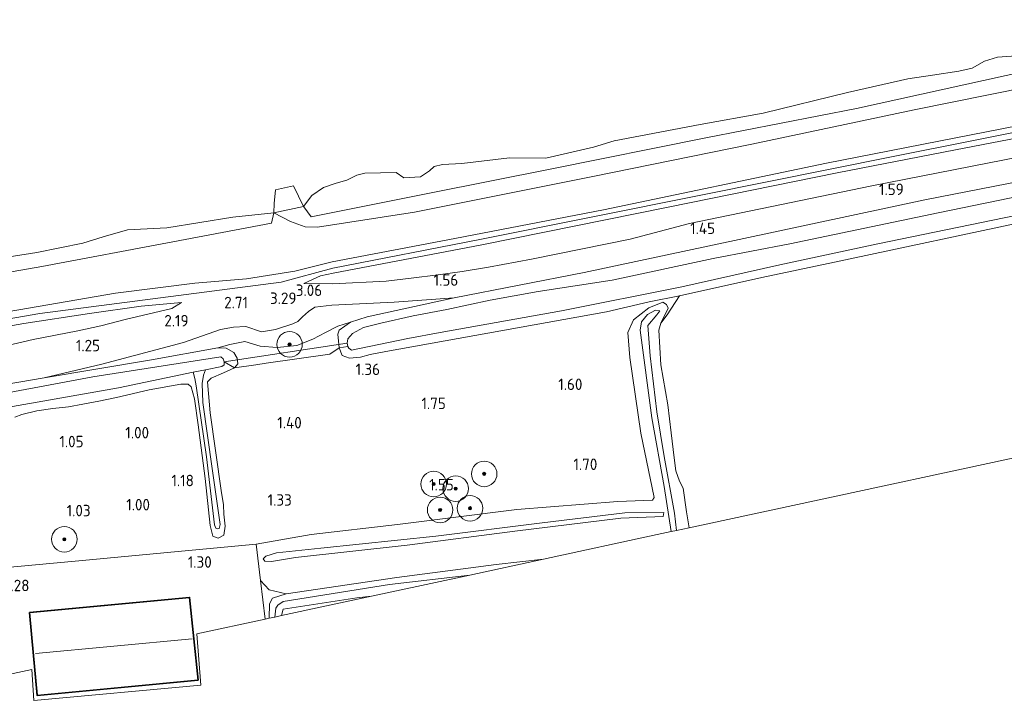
# Model space of a CAD drawing. Extents: x 126429 to 133038, y 413091 to 414846.
# Tile 244 of 256: x 131753 to 131908, y 413147 to 413254. Entities that reach past the tile are written whole.
import ezdxf
from ezdxf.enums import TextEntityAlignment as Align
from ezdxf.lldxf.tags import DXFTag

# ---------------------------------------------------------------- set-up
doc = ezdxf.new("R2010")
doc.units = 0
for name, color, linetype, lineweight in [('B-ME-GR-BOOM-S', 90, 'Continuous', 25), ('B-ME-GR-GRAS-GV', 60, 'Continuous', 13), ('B-ME-GW-OPHOGING_KRUIN-G', 90, 'Continuous', 18), ('B-ME-GW-TALUD_KRUIN-G', 90, 'Continuous', 18), ('B-ME-GW-TALUD_TEEN-G', 90, 'Continuous', 18), ('B-ME-IE-TERREINAFSCHEIDING_DOORGANG-G', 210, 'Continuous', 18), ('B-ME-IE-TERREINAFSCHEIDING_KUNSTMATIG_HEKWERK-G', 20, 'IE-TERREINAFSCHEIDING-KUNSTMATIG', 18), ('B-ME-KG-GRENS_OPNAME-G', 210, 'KG-OPNAME', 18), ('B-ME-KG-KADASTRAAL_DAKRAND-G', 170, 'Continuous', 18), ('B-ME-KG-KADASTRAAL_NOK-G', 10, 'Continuous', 18), ('B-ME-KW-KUNSTWERK_DUIKER-G', 170, 'Continuous', 18), ('B-ME-OB-OEVERVOORZIENING-G', 7, 'Continuous', 18), ('B-ME-OG-BEBOUWING_SCHUUR-GV', 7, 'Continuous', 35), ('B-ME-OG-HOOGTEPUNT-S', 7, 'Continuous', 25), ('B-ME-OG-TERREIN-GV', 7, 'Continuous', 18), ('B-ME-OG-WATER_GREPPEL-G', 160, 'Continuous', 18), ('B-ME-OG-WATER_KANAAL-GV', 120, 'Continuous', 18), ('B-ME-OG-WATER_SLOOT-G', 120, 'Continuous', 18), ('B-ME-OG-WATER_SLOOT-GV', 120, 'Continuous', 18), ('B-ME-VH-ONVERHARD-GV', 252, 'Continuous', 18)]:
    doc.layers.add(name, color=color, linetype=linetype, lineweight=lineweight)
doc.styles.add('NLCS-ISO-ANNOTATIVE-T18', font='NLCS-ISO.ttf', dxfattribs={"height": 1.8})
doc.styles.get("Standard").update_dxf_attribs({"font": 'arial.ttf'})
doc.linetypes.add('IE-TERREINAFSCHEIDING-KUNSTMATIG', pattern='A,4,[82,NLCS.SHX,S=0.75,R=90,X=0,Y=0],4,-2', length=10)
tags = doc.linetypes.add('KG-OPNAME', pattern='A,5.5,-2,["O",Standard,S=1.8,R=0,X=-0.5,Y=-0.9],-2,5.5,-2,[5,NLCS.SHX,S=0.75,R=0,X=0,Y=0],-2', length=19).pattern_tags.tags
tags[6] = DXFTag(74, 10)

# ---------------------------------------------------------------- blocks, each defined once
blk = doc.blocks.new('SAL-HOOGTELABEL-SO')
at = {"color": 0, "linetype": 'ByBlock', "lineweight": -2, "style": 'NLCS-ISO-ANNOTATIVE-T18'}
blk.add_attdef('HOOGTE', text='', height=1.8, dxfattribs=at).set_placement((2.79, 0), align=Align.RIGHT)
blk = doc.blocks.new('SGR-BOOM_01-SO')
at = {"linetype": 'ByBlock', "lineweight": 18}
h = blk.add_hatch(color=0, dxfattribs=at)
h.dxf.hatch_style = 1
edge = h.paths.add_edge_path()
edge.add_arc((0, 0), 0.25, 0, 360)
at = {"color": 0, "linetype": 'ByBlock', "lineweight": 18}
for radius in [2, 0.25]:
    blk.add_circle((0, 0), radius, dxfattribs=at)

msp = doc.modelspace()

# ---------------------------------------------------------------- linework, layer by layer
at = {"layer": 'B-ME-GR-GRAS-GV'}
for points in [[(131907.885, 413245.209, 1.027), (131884.415, 413240.024, 0.969), (131860.777, 413235.431, 0.996), (131836.38, 413230.535, 1.066), (131817.666, 413226.788, 1.05), (131798.849, 413223.055, 1.229), (131797.693, 413224.631, 0.73), (131797.66, 413224.693, 0.7), (131798.9874, 413226.4137, 0.7), (131800.8028, 413227.6638, 0.7), (131802.7618, 413228.3521, 0.7), (131804.446, 413228.82, 0.7), (131806.025, 413229.592, 0.7), (131807.263, 413229.893, 0.7), (131812.1825, 413230.0028, 0.7), (131813.3807, 413229.1437, 0.7), (131816.036, 413229.323, 0.7), (131817.425, 413230.26, 0.7), (131818.182, 413230.926, 0.7), (131819.489, 413231.26, 0.7), (131822.523, 413231.394, 0.7), (131829.975, 413232.314, 0.7), (131835.694, 413232.248, 0.7), (131843.131, 413233.977, 0.7), (131846.379, 413234.973, 0.7), (131859.897, 413237.541, 0.7), (131869.777, 413239.278, 0.7), (131882.971, 413242.523, 0.7), (131892.473, 413244.701, 0.7), (131896.324, 413245.252, 0.7), (131900.473, 413245.887, 0.7), (131902.534, 413246.353, 0.7), (131904.472, 413247.437, 0.7), (131906.513, 413248.063, 0.7), (131913.062, 413248.565, 0.7)], [(131736.419, 413211.766, 1.095), (131756.629, 413215.268, 1.101), (131777.153, 413219.111, 1.109), (131792.657, 413222.046, 1.027), (131793.032, 413223.696, 0.7), (131795.632, 413222.302, 1.113), (131797.915, 413221.462, 1.263), (131799.846, 413221.42, 1.338), (131815.07, 413223.777, 1.263), (131842.769, 413229.306, 1.238), (131867.997, 413234.46, 1.251), (131893.468, 413239.813, 1.201), (131917.275, 413244.635, 1.176)], [(131917.275, 413244.635, 1.176), (131893.468, 413239.813, 1.201), (131867.997, 413234.46, 1.251), (131842.769, 413229.306, 1.238), (131815.07, 413223.777, 1.263), (131799.846, 413221.42, 1.338), (131797.915, 413221.462, 1.263), (131795.632, 413222.302, 1.113), (131793.032, 413223.696, 0.7), (131797.66, 413224.693, 0.7), (131797.693, 413224.631, 0.73), (131798.849, 413223.055, 1.229), (131817.666, 413226.788, 1.05), (131836.38, 413230.535, 1.066), (131860.777, 413235.431, 0.996), (131884.415, 413240.024, 0.969), (131907.885, 413245.209, 1.027)], [(131909.894, 413237.377, 3.172), (131879.68, 413231.477, 3.165), (131844.701, 413224.165, 3.104), (131821.412, 413219.653, 3.069), (131802.171, 413215.984, 3.037), (131796.285, 413214.533, 2.983), (131788.7, 413213.319, 3.055), (131780.596, 413212.635, 2.673), (131768.154, 413211.09, 2.563), (131737.487, 413205.816, 2.561)], [(131737.487, 413205.816, 2.561), (131768.154, 413211.09, 2.563), (131780.596, 413212.635, 2.673), (131788.7, 413213.319, 3.055), (131796.285, 413214.533, 2.983), (131802.171, 413215.984, 3.037), (131821.412, 413219.653, 3.069), (131844.701, 413224.165, 3.104), (131879.68, 413231.477, 3.165), (131909.894, 413237.377, 3.172)], [(131915.414, 413236.518, 3.406), (131899.956, 413233.579, 3.384), (131881.392, 413229.954, 3.346), (131854.849, 413224.583, 3.328), (131825.622, 413218.644, 3.076), (131802.336, 413214.201, 3.047), (131800.327, 413213.778, 3.26), (131797.701, 413212.597, 3.26), (131802.212, 413212.526, 2.598), (131810.622, 413212.94, 1.995), (131814.558, 413213.456, 2.045), (131818.776, 413213.952, 1.458), (131822.564, 413214.484, 1.292), (131826.662, 413215.165, 1.204), (131833.445, 413216.405, 1.14), (131848.915, 413219.553, 1.365), (131858.194, 413222.025, 1.458), (131886.81, 413227.889, 1.523), (131915.357, 413233.517, 1.65)], [(131915.357, 413233.517, 1.65), (131886.81, 413227.889, 1.523), (131858.194, 413222.025, 1.458), (131848.915, 413219.553, 1.365), (131833.445, 413216.405, 1.14), (131826.662, 413215.165, 1.204), (131822.564, 413214.484, 1.292), (131818.776, 413213.952, 1.458), (131814.558, 413213.456, 2.045), (131810.622, 413212.94, 1.995), (131802.212, 413212.526, 2.598), (131797.701, 413212.597, 3.26), (131800.327, 413213.778, 3.26), (131802.336, 413214.201, 3.047), (131825.622, 413218.644, 3.076), (131854.849, 413224.583, 3.328), (131881.392, 413229.954, 3.346), (131899.956, 413233.579, 3.384), (131915.414, 413236.518, 3.406)], [(131925.422, 413231.599, 1.331), (131895.149, 413225.693, 1.448), (131866.015, 413219.495, 1.369), (131841.705, 413214.331, 1.122), (131821.307, 413210.359, 1.064), (131811.911, 413209.678, 1.877), (131802.133, 413209.212, 2.577), (131799.447, 413208.876, 2.852), (131798.44, 413208.204, 2.952), (131797.532, 413207.382, 3.052), (131796.751, 413206.648, 3.114), (131795.967, 413206.279, 3.102), (131793.291, 413205.384, 2.939), (131791.094, 413205.025, 2.427), (131788.595, 413205.848, 2.327), (131786.701, 413205.744, 2.252), (131784.641, 413205.393, 2.227), (131778.849, 413203.34, 1.702), (131766.039, 413199.925, 1.064), (131756.974, 413197.811, 0.788), (131743.163, 413195.444, 0.563)], [(131916.029, 413227.541, 0.032), (131897.229, 413223.702, 0.032), (131873.968, 413218.801, 0.032), (131861.916, 413216.524, 0.032), (131846.07, 413213.118, 0.032), (131834.479, 413211.339, 0.032), (131826.933, 413209.979, 0.032), (131820.129, 413208.541, 0.032), (131814.885, 413207.51, 0.032), (131809.79, 413206.401, 0.032), (131807.08, 413205.715, 0.032), (131805.37, 413204.763, 0.032), (131804.632, 413203.944, 0.032), (131804.534, 413203.222, 0.032), (131804.634, 413202.714, 0.032), (131803.26, 413202.503, 1.037), (131803.047, 413204.641, 1.112), (131803.248, 413205.282, 1.112), (131805.035, 413206.546, 1.146), (131807.652, 413207.349, 1.185), (131821.307, 413210.359, 1.064), (131841.705, 413214.331, 1.122), (131866.015, 413219.495, 1.369), (131895.149, 413225.693, 1.448), (131925.422, 413231.599, 1.331)], [(131748.472, 413216.306, 0.7), (131755.815, 413217.456, 0.7), (131763.04, 413218.916, 0.7), (131766.254, 413219.924, 0.7), (131770.075, 413221.02, 0.7), (131776.213, 413221.321, 0.7), (131786.554, 413222.982, 0.7), (131793.032, 413223.696, 0.7), (131792.657, 413222.046, 1.027), (131777.153, 413219.111, 1.109), (131756.629, 413215.268, 1.101), (131736.419, 413211.766, 1.095)], [(131912.357, 413222.623, 1.557), (131880.966, 413215.947, 1.369), (131869.54, 413213.516, 1.29), (131856.653, 413210.684, 1.265), (131851.89, 413209.735, 1.427), (131845.175, 413208.149, 1.465), (131810.56, 413201.914, 1.34), (131808.134, 413201.486, 1.23), (131806.617, 413201.035, 1.172), (131804.895, 413200.868, 1.014), (131803.737, 413201.327, 0.987), (131803.26, 413202.503, 1.037), (131804.634, 413202.714, 0.032), (131804.751, 413202.453, 0.032), (131805.186, 413202.143, 0.032), (131814.041, 413203.983, 0.032), (131819.116, 413204.892, 0.032), (131838.152, 413208.334, 0.032), (131856.988, 413212.072, 0.032), (131872.395, 413215.538, 0.032), (131887.757, 413218.806, 0.032), (131909.33, 413223.264, 0.032)], [(131752.382, 413191.63, 0.938), (131753.479, 413192.073, 0.938), (131755.861, 413192.644, 0.938), (131758.33, 413192.981, 0.938), (131760.79, 413193.238, 0.938), (131763.044, 413193.696, 0.938), (131765.553, 413194.169, 0.938), (131768.34, 413194.713, 0.843), (131773.479, 413195.903, 0.994), (131778.432, 413196.812, 1.015), (131779.553, 413196.816, 1.078), (131780.025, 413196.378, 0.914), (131780.587, 413194.508, 0.881), (131781.15, 413190.448, 1), (131782.257, 413182.035, 0.85), (131783.001, 413174.646, 0.95), (131783.463, 413172.981, 1.118), (131784.301, 413172.676, 1.447), (131785.192, 413173.135, 1.131), (131785.354, 413174.544, 1.057), (131785.19, 413176.426, 0.982), (131785.095, 413177.888, 0.938), (131784.723, 413180.123, 0.861), (131783.023, 413192.295, 0.938), (131782.58, 413197.179, 0.956), (131783.18, 413197.76, 0.773), (131785.135, 413198.586, 0.943), (131786.857, 413199.373, 0.964), (131790.195, 413199.865, 1.1), (131791.79, 413200.1, 1.166), (131801.809, 413201.523, 1.166), (131803.26, 413202.503, 1.037), (131803.737, 413201.327, 0.987), (131804.895, 413200.868, 1.014), (131806.617, 413201.035, 1.172), (131808.134, 413201.486, 1.23), (131810.56, 413201.914, 1.34), (131845.175, 413208.149, 1.465), (131851.89, 413209.735, 1.427), (131856.653, 413210.684, 1.265), (131854.685, 413207.676, 1.569), (131853.709, 413206.399, 1.519), (131854.842, 413208.711, 1.539), (131854.594, 413209.298, 1.626), (131854.032, 413209.653, 1.676), (131851.813, 413208.805, 1.789), (131849.443, 413206.9, 1.664), (131848.542, 413204.926, 1.514), (131848.826, 413200.976, 1.564), (131850.577, 413189.128, 1.626), (131852.678, 413179.05, 1.626), (131852.405, 413178.612, 1.639), (131846.953, 413178.409, 1.539), (131831.104, 413177.138, 1.526), (131812.382, 413174.796, 1.589), (131798.852, 413173.266, 1.526), (131790.257, 413171.723, 1.476), (131761.872, 413169.087, 1.475), (131733.486, 413166.45, 1.474)], [(131747.84, 413202.111, 1.142), (131755.265, 413203.819, 1.273), (131762.274, 413205.155, 1.255), (131765.858, 413205.985, 1.452), (131769.68, 413206.959, 1.876), (131777.014, 413208.685, 2.138), (131778.548, 413209.633, 2.355), (131772.179, 413209.042, 2.487), (131764.09, 413207.881, 2.394), (131753.791, 413206.33, 2.353), (131737.448, 413203.438, 2.369)], [(131737.448, 413203.438, 2.369), (131753.791, 413206.33, 2.353), (131764.09, 413207.881, 2.394), (131772.179, 413209.042, 2.487), (131778.548, 413209.633, 2.355), (131777.014, 413208.685, 2.138), (131769.68, 413206.959, 1.876), (131765.858, 413205.985, 1.452), (131762.274, 413205.155, 1.255), (131755.265, 413203.819, 1.273), (131747.84, 413202.111, 1.142)], [(131743.163, 413195.444, 0.563), (131756.974, 413197.811, 0.788), (131773.816, 413200.619, 0.863), (131784.243, 413202.518, 0.913), (131785.518, 413202.443, 0.888), (131786.722, 413201.799, 0.888), (131787.247, 413200.864, 0.9), (131787.348, 413199.984, 1.065), (131786.857, 413199.373, 0.964), (131785.245, 413200.337, -0.193), (131785.059, 413200.799, -0.193), (131784.718, 413201.115, -0.193), (131764.593, 413197.978, -0.193), (131744.737, 413194.277, -0.193)], [(131750.219, 413192.991, -0.193), (131768.651, 413196.229, -0.193), (131780.37, 413198.688, -0.193), (131780.609, 413197.702, -0.031), (131780.821, 413196.535, -0.068), (131782.463, 413185.397, 0.007), (131783.719, 413174.78, 0.282), (131783.935, 413174.262, 0.245), (131784.205, 413174.108, 0.245), (131784.412, 413174.206, 0.245), (131784.586, 413174.794, 0.195), (131783.333, 413183.61, 0.107), (131781.877, 413193.935, -0.143), (131781.775, 413196.9, -0.181), (131781.989, 413198.24, -0.181), (131782.271, 413199.076, -0.193), (131784.866, 413199.605, -0.193), (131785.216, 413199.826, -0.193), (131785.245, 413200.337, -0.193), (131786.857, 413199.373, 0.964), (131785.135, 413198.586, 0.943), (131783.18, 413197.76, 0.773), (131782.58, 413197.179, 0.956), (131783.023, 413192.295, 0.938), (131784.723, 413180.123, 0.861), (131785.095, 413177.888, 0.938), (131785.19, 413176.426, 0.982), (131785.354, 413174.544, 1.057), (131785.192, 413173.135, 1.131), (131784.301, 413172.676, 1.447), (131783.463, 413172.981, 1.118), (131783.001, 413174.646, 0.95), (131782.257, 413182.035, 0.85), (131781.15, 413190.448, 1), (131780.587, 413194.508, 0.881), (131780.025, 413196.378, 0.914), (131779.553, 413196.816, 1.078), (131778.432, 413196.812, 1.015), (131773.479, 413195.903, 0.994), (131768.34, 413194.713, 0.843), (131765.553, 413194.169, 0.938), (131763.044, 413193.696, 0.938), (131760.79, 413193.238, 0.938), (131758.33, 413192.981, 0.938), (131755.861, 413192.644, 0.938), (131753.479, 413192.073, 0.938), (131752.382, 413191.63, 0.938)]]:
    msp.add_polyline3d(points, dxfattribs=at)
for points in [[(131803.025, 413205.931, 1.1), (131801.099, 413204.939, 1.113), (131799.148, 413203.879, 1.125), (131796.595, 413202.901, 1.163), (131793.533, 413202.586, 1.175), (131790.871, 413202.796, 1.175), (131788.437, 413203.48, 1.15), (131786.113, 413203.033, 1.113), (131784.243, 413202.518, 0.913), (131773.816, 413200.619, 0.863), (131756.974, 413197.811, 0.788), (131766.039, 413199.925, 1.064), (131778.849, 413203.34, 1.702), (131784.641, 413205.393, 2.227), (131786.701, 413205.744, 2.252), (131788.595, 413205.848, 2.327), (131791.094, 413205.025, 2.427), (131793.291, 413205.384, 2.939), (131795.967, 413206.279, 3.102), (131796.751, 413206.648, 3.114), (131797.532, 413207.382, 3.052), (131798.44, 413208.204, 2.952), (131799.447, 413208.876, 2.852), (131802.133, 413209.212, 2.577), (131811.911, 413209.678, 1.877), (131821.307, 413210.359, 1.064), (131807.652, 413207.349, 1.185), (131805.035, 413206.546, 1.146)], [(131854.842, 413208.711, 1.539), (131853.709, 413206.399, 1.519), (131853.41, 413205.301, 1.582), (131853.716, 413199.869, 1.694), (131854.833, 413193.552, 1.682), (131855.312, 413189.188, 1.757), (131855.802, 413185.279, 1.969), (131856.073, 413183.21, 2.057), (131856.639, 413181.59, 1.969), (131857.24, 413180.493, 1.682), (131857.758, 413176.823, 1.669), (131858.157, 413174.3, 1.645), (131856.15, 413173.867, 2.913), (131855.857, 413176.604, 2.99), (131854.252, 413185.452, 3.04), (131853.094, 413192.454, 2.99), (131852.057, 413201.231, 2.79), (131851.656, 413206.027, 2.59), (131853.097, 413207.691, 2.377), (131853.544, 413208.296, 2.352), (131852.864, 413208.426, 2.377), (131851.639, 413207.737, 2.54), (131850.678, 413206.608, 2.79), (131850.488, 413205.279, 2.852), (131852.309, 413191.549, 2.965), (131854.234, 413180.768, 3.027), (131855.336, 413173.692, 3.016), (131853.148, 413173.221, 1.886), (131835.316, 413169.38, 1.479), (131827.871, 413168.56, 1.518), (131812.32, 413166.505, 1.368), (131794.941, 413163.951, 1.481), (131792.3, 413164.594, 1.581), (131790.935, 413166.007, 1.477), (131790.257, 413171.723, 1.476), (131798.852, 413173.266, 1.526), (131812.382, 413174.796, 1.589), (131831.104, 413177.138, 1.526), (131846.953, 413178.409, 1.539), (131852.405, 413178.612, 1.639), (131852.678, 413179.05, 1.626), (131850.577, 413189.128, 1.626), (131848.826, 413200.976, 1.564), (131848.542, 413204.926, 1.514), (131849.443, 413206.9, 1.664), (131851.813, 413208.805, 1.789), (131854.032, 413209.653, 1.676), (131854.594, 413209.298, 1.626)], [(131856.15, 413173.867, 2.913), (131855.336, 413173.692, 3.016), (131854.234, 413180.768, 3.027), (131852.309, 413191.549, 2.965), (131850.488, 413205.279, 2.852), (131850.678, 413206.608, 2.79), (131851.639, 413207.737, 2.54), (131852.864, 413208.426, 2.377), (131853.544, 413208.296, 2.352), (131853.097, 413207.691, 2.377), (131851.656, 413206.027, 2.59), (131852.057, 413201.231, 2.79), (131853.094, 413192.454, 2.99), (131854.252, 413185.452, 3.04), (131855.857, 413176.604, 2.99)], [(131803.047, 413204.641, 1.112), (131803.26, 413202.503, 1.037), (131801.809, 413201.523, 1.166), (131791.79, 413200.1, 1.166), (131790.195, 413199.865, 1.1), (131786.857, 413199.373, 0.964), (131787.348, 413199.984, 1.065), (131787.247, 413200.864, 0.9), (131786.722, 413201.799, 0.888), (131785.518, 413202.443, 0.888), (131784.243, 413202.518, 0.913), (131786.113, 413203.033, 1.113), (131788.437, 413203.48, 1.15), (131790.871, 413202.796, 1.175), (131793.533, 413202.586, 1.175), (131796.595, 413202.901, 1.163), (131799.148, 413203.879, 1.125), (131801.099, 413204.939, 1.113), (131803.025, 413205.931, 1.1), (131805.035, 413206.546, 1.146), (131803.248, 413205.282, 1.112)], [(131791.6, 413169.057, 2.719), (131792.647, 413168.987, 2.807), (131796.4, 413169.629, 3.132), (131813.929, 413171.578, 3.082), (131830.836, 413173.769, 3.107), (131847.42, 413175.809, 2.882), (131854.07, 413176.041, 2.669), (131854.188, 413176.688, 2.482), (131848.078, 413176.626, 2.807), (131835.084, 413175.095, 2.944), (131818.418, 413172.989, 3.007), (131800.378, 413171.108, 3.207), (131793.442, 413170.348, 3.107), (131791.733, 413169.852, 2.669), (131791.323, 413169.406, 2.669)], [(131796.4, 413169.629, 3.132), (131792.647, 413168.987, 2.807), (131791.6, 413169.057, 2.719), (131791.323, 413169.406, 2.669), (131791.733, 413169.852, 2.669), (131793.442, 413170.348, 3.107), (131800.378, 413171.108, 3.207), (131818.418, 413172.989, 3.007), (131835.084, 413175.095, 2.944), (131848.078, 413176.626, 2.807), (131854.188, 413176.688, 2.482), (131854.07, 413176.041, 2.669), (131847.42, 413175.809, 2.882), (131830.836, 413173.769, 3.107), (131813.929, 413171.578, 3.082)], [(131793.162, 413160.3, 0.702), (131792.304, 413160.116, 1.311), (131792.305, 413162.376, 1.293), (131792.814, 413163.25, 1.306), (131794.941, 413163.951, 1.481), (131812.32, 413166.505, 1.368), (131827.871, 413168.56, 1.518), (131835.316, 413169.38, 1.479), (131823.758, 413166.891, 0.75), (131811.151, 413165.399, 0.715), (131794.478, 413162.738, 0.702), (131793.641, 413162.186, 0.702), (131793.306, 413161.709, 0.702)], [(131794.225, 413160.529, 1.196), (131793.162, 413160.3, 0.702), (131793.306, 413161.709, 0.702), (131793.641, 413162.186, 0.702), (131794.478, 413162.738, 0.702), (131811.151, 413165.399, 0.715), (131823.758, 413166.891, 0.75), (131811.522, 413164.255, 1.25), (131808.305, 413163.562, 1.456), (131806.027, 413163.336, 1.418), (131794.493, 413161.546, 1.231)], [(131792.304, 413160.116, 1.311), (131791.651, 413159.975, 1.478), (131790.935, 413166.007, 1.477), (131792.3, 413164.594, 1.581), (131794.941, 413163.951, 1.481), (131792.814, 413163.25, 1.306), (131792.305, 413162.376, 1.293)], [(131808.305, 413163.562, 1.456), (131794.225, 413160.529, 1.196), (131794.493, 413161.546, 1.231), (131806.027, 413163.336, 1.418)]]:
    msp.add_polyline3d(points, close=True, dxfattribs=at)
at = {"layer": 'B-ME-GW-OPHOGING_KRUIN-G'}
msp.add_polyline3d([(132003.399, 413226.785, 3.303), (131981.8445, 413253.7513, 3.2262), (131972.994, 413250.98, 3.178), (131958.869, 413246.621, 2.91), (131937.079, 413242.184, 3.162), (131915.106, 413237.457, 3.269), (131890.132, 413232.511, 3.278), (131860.26, 413226.506, 3.163), (131825.322, 413219.495, 3.212), (131802.252, 413215.004, 3.204), (131794.159, 413212.8, 3.332), (131756.312, 413207.868, 2.614), (131719.818, 413201.558, 2.614), (131684.307, 413195.965, 2.572), (131653.877, 413191.629, 2.556)], dxfattribs=at)
at = {"layer": 'B-ME-GW-TALUD_KRUIN-G'}
for points in [[(131975.363, 413253.807, 2.788), (131972.828, 413252.134, 2.801), (131971.044, 413251.378, 2.901), (131963.042, 413248.887, 2.851), (131937.234, 413243.199, 3.057), (131909.894, 413237.377, 3.172), (131879.68, 413231.477, 3.165), (131844.701, 413224.165, 3.104), (131821.412, 413219.653, 3.069), (131802.171, 413215.984, 3.037), (131796.285, 413214.533, 2.983), (131788.7, 413213.319, 3.055), (131780.596, 413212.635, 2.673), (131768.154, 413211.09, 2.563), (131737.487, 413205.816, 2.561), (131706.299, 413200.689, 2.563), (131680.675, 413196.997, 2.567), (131654.015, 413192.763, 2.555)], [(131797.701, 413212.597, 3.26), (131800.327, 413213.778, 3.26), (131802.336, 413214.201, 3.047), (131825.622, 413218.644, 3.076), (131854.849, 413224.583, 3.328), (131881.392, 413229.954, 3.346), (131899.956, 413233.579, 3.384), (131915.414, 413236.518, 3.406), (131927.603, 413239.336, 3.24), (131941.456, 413242.098, 3.059), (131954.053, 413244.1, 3.002), (131965.307, 413246.989, 2.982), (131973.063, 413248.877, 2.894), (131976.195, 413248.854, 2.912)], [(131821.307, 413210.359, 1.064), (131811.911, 413209.678, 1.877), (131802.133, 413209.212, 2.577), (131799.447, 413208.876, 2.852), (131798.44, 413208.204, 2.952), (131797.532, 413207.382, 3.052), (131796.751, 413206.648, 3.114), (131795.967, 413206.279, 3.102), (131793.291, 413205.384, 2.939), (131791.094, 413205.025, 2.427), (131788.595, 413205.848, 2.327), (131786.701, 413205.744, 2.252), (131784.641, 413205.393, 2.227), (131778.849, 413203.34, 1.702), (131766.039, 413199.925, 1.064), (131756.974, 413197.811, 0.788)], [(131653.524, 413188.712, 2.497), (131657.122, 413189.855, 2.659), (131668.687, 413191.859, 2.576), (131678.552, 413193.398, 2.418), (131682.656, 413194.127, 2.426), (131687.224, 413194.845, 2.463), (131692.004, 413195.914, 2.38), (131698.138, 413196.786, 2.426), (131708.64, 413198.484, 2.437), (131723.625, 413200.98, 2.385), (131737.448, 413203.438, 2.369), (131753.791, 413206.33, 2.353), (131764.09, 413207.881, 2.394), (131772.179, 413209.042, 2.487), (131778.548, 413209.633, 2.355)], [(131856.15, 413173.867, 2.913), (131855.857, 413176.604, 2.99), (131854.252, 413185.452, 3.04), (131853.094, 413192.454, 2.99), (131852.057, 413201.231, 2.79), (131851.656, 413206.027, 2.59), (131853.097, 413207.691, 2.377), (131853.544, 413208.296, 2.352), (131852.864, 413208.426, 2.377), (131851.639, 413207.737, 2.54), (131850.678, 413206.608, 2.79), (131850.488, 413205.279, 2.852), (131852.309, 413191.549, 2.965), (131854.234, 413180.768, 3.027), (131855.336, 413173.692, 3.016)], [(131854.188, 413176.688, 2.482), (131848.078, 413176.626, 2.807), (131835.084, 413175.095, 2.944), (131818.418, 413172.989, 3.007), (131800.378, 413171.108, 3.207), (131793.442, 413170.348, 3.107), (131791.733, 413169.852, 2.669), (131791.323, 413169.406, 2.669), (131791.6, 413169.057, 2.719), (131792.647, 413168.987, 2.807), (131796.4, 413169.629, 3.132), (131813.929, 413171.578, 3.082), (131830.836, 413173.769, 3.107), (131847.42, 413175.809, 2.882), (131854.07, 413176.041, 2.669)]]:
    msp.add_polyline3d(points, dxfattribs=at)
at = {"layer": 'B-ME-GW-TALUD_TEEN-G'}
for points in [[(131975.363, 413253.807, 2.788), (131972.262, 413253.276, 2.088), (131968.107, 413253.966, 1.526), (131964.802, 413254.943, 1.251), (131957.713, 413253.491, 1.438), (131939.309, 413249.157, 1.376), (131917.275, 413244.635, 1.176), (131893.468, 413239.813, 1.201), (131867.997, 413234.46, 1.251), (131842.769, 413229.306, 1.238), (131815.07, 413223.777, 1.263), (131799.846, 413221.42, 1.338), (131797.915, 413221.462, 1.263), (131795.632, 413222.302, 1.113), (131793.032, 413223.696, 0.7)], [(131957.93, 413242.788, 2.129), (131955.838, 413242.314, 2.11), (131953.163, 413241.744, 2.019), (131951.571, 413241.356, 1.959), (131944.938, 413239.709, 1.834), (131932.776, 413237.16, 1.737), (131915.357, 413233.517, 1.65), (131886.81, 413227.889, 1.523), (131858.194, 413222.025, 1.458), (131848.915, 413219.553, 1.365), (131833.445, 413216.405, 1.14), (131826.662, 413215.165, 1.204), (131822.564, 413214.484, 1.292), (131818.776, 413213.952, 1.458), (131814.558, 413213.456, 2.045), (131810.622, 413212.94, 1.995), (131802.212, 413212.526, 2.598)], [(131802.212, 413212.526, 2.598), (131797.701, 413212.597, 3.26)], [(131778.548, 413209.633, 2.355), (131777.014, 413208.685, 2.138), (131769.68, 413206.959, 1.876), (131765.858, 413205.985, 1.452), (131762.274, 413205.155, 1.255), (131755.265, 413203.819, 1.273), (131747.84, 413202.111, 1.142), (131736.962, 413199.767, 0.908), (131717.405, 413196.326, 0.934), (131704.311, 413194.776, 1.339), (131693.328, 413192.76, 1.255), (131685.48, 413191.711, 1.575), (131678.302, 413190.607, 1.586), (131670.298, 413189.242, 1.378), (131662.811, 413187.947, 1.26), (131658.428, 413187.059, 1.257), (131653.208, 413185.918, 1.137)], [(131858.157, 413174.3, 1.645), (131857.758, 413176.823, 1.669), (131857.24, 413180.493, 1.682), (131856.639, 413181.59, 1.969), (131856.073, 413183.21, 2.057), (131855.802, 413185.279, 1.969), (131855.312, 413189.188, 1.757), (131854.833, 413193.552, 1.682), (131853.716, 413199.869, 1.694), (131853.41, 413205.301, 1.582), (131853.709, 413206.399, 1.519), (131854.842, 413208.711, 1.539), (131854.594, 413209.298, 1.626), (131854.032, 413209.653, 1.676), (131851.813, 413208.805, 1.789), (131849.443, 413206.9, 1.664), (131848.542, 413204.926, 1.514), (131848.826, 413200.976, 1.564), (131850.577, 413189.128, 1.626), (131852.678, 413179.05, 1.626), (131852.405, 413178.612, 1.639), (131846.953, 413178.409, 1.539), (131831.104, 413177.138, 1.526), (131812.382, 413174.796, 1.589), (131798.852, 413173.266, 1.526), (131790.257, 413171.723, 1.476)], [(131784.243, 413202.518, 0.913), (131786.113, 413203.033, 1.113), (131788.437, 413203.48, 1.15), (131790.871, 413202.796, 1.175), (131793.533, 413202.586, 1.175), (131796.595, 413202.901, 1.163), (131799.148, 413203.879, 1.125), (131801.099, 413204.939, 1.113), (131803.025, 413205.931, 1.1), (131805.035, 413206.546, 1.146)], [(131854.07, 413176.041, 2.669), (131854.188, 413176.688, 2.482)], [(131790.257, 413171.723, 1.476), (131790.935, 413166.007, 1.477)], [(131794.941, 413163.951, 1.481), (131792.3, 413164.594, 1.581), (131790.935, 413166.007, 1.477)]]:
    msp.add_polyline3d(points, dxfattribs=at)
at = {"layer": 'B-ME-IE-TERREINAFSCHEIDING_DOORGANG-G'}
msp.add_polyline3d([(131786.857, 413199.373, 0.964), (131790.195, 413199.865, 1.1)], dxfattribs=at)
at = {"layer": 'B-ME-IE-TERREINAFSCHEIDING_KUNSTMATIG_HEKWERK-G'}
for points in [[(131663.66, 413200.245, 1.595), (131678.706, 413202.363, 1.315), (131699.68, 413205.576, 1.121), (131716.481, 413208.401, 1.085), (131736.419, 413211.766, 1.095), (131756.629, 413215.268, 1.101), (131777.153, 413219.111, 1.109), (131792.657, 413222.046, 1.027), (131793.032, 413223.696, 0.7), (131793.056, 413225.13, 0.7), (131793.252, 413227.307, 0.7), (131796.092, 413227.902, 0.7), (131797.66, 413224.693, 0.7), (131797.693, 413224.631, 0.73), (131798.849, 413223.055, 1.229), (131817.666, 413226.788, 1.05), (131836.38, 413230.535, 1.066), (131860.777, 413235.431, 0.996), (131884.415, 413240.024, 0.969), (131907.885, 413245.209, 1.027), (131915.395, 413246.8424, 1.0277), (131929.37, 413249.882, 1.029), (131958.942, 413256.397, 0.937), (131967.777, 413258.447, 0.975)], [(131790.195, 413199.865, 1.1), (131791.79, 413200.1, 1.166), (131801.809, 413201.523, 1.166), (131803.26, 413202.503, 1.037), (131804.634, 413202.714, 0.032)], [(131785.245, 413200.337, -0.193), (131786.857, 413199.373, 0.964)], [(131662.139, 413179.607, -0.193), (131662.652, 413178.574, 0.938), (131664.03, 413159.286, 1.324), (131698.758, 413162.868, 1.399), (131733.486, 413166.45, 1.474), (131761.872, 413169.087, 1.475), (131790.257, 413171.723, 1.476)], [(131790.935, 413166.007, 1.477), (131791.651, 413159.975, 1.478)]]:
    msp.add_polyline3d(points, dxfattribs=at)
at = {"layer": 'B-ME-KG-GRENS_OPNAME-G'}
msp.add_polyline3d([(131731.067, 413146.935, 1.41), (131755.051, 413152.092, 1.429), (131755.388, 413147.2, 1.429), (131781.558, 413149.621, 1.429), (131780.918, 413157.663, 1.429), (131791.651, 413159.975, 1.478), (131792.304, 413160.116, 1.311), (131793.162, 413160.3, 0.702), (131794.225, 413160.529, 1.196), (131808.305, 413163.562, 1.456), (131811.522, 413164.255, 1.25), (131823.758, 413166.891, 0.75), (131835.316, 413169.38, 1.479), (131853.148, 413173.221, 1.886), (131855.336, 413173.692, 3.016), (131856.15, 413173.867, 2.913), (131858.157, 413174.3, 1.645), (131928.066, 413189.357, 1.504)], dxfattribs=at)
at = {"layer": 'B-ME-KG-KADASTRAAL_DAKRAND-G'}
msp.add_polyline3d([(131755.957, 413148.049, 5.776), (131754.762, 413160.946, 5.776), (131779.76, 413163.324, 5.776), (131781.072, 413150.439, 5.776)], close=True, dxfattribs=at)
at = {"layer": 'B-ME-KG-KADASTRAAL_NOK-G'}
msp.add_polyline3d([(131780.177, 413156.87, 7.494), (131755.635, 413154.609, 7.488)], dxfattribs=at)
at = {"layer": 'B-ME-KW-KUNSTWERK_DUIKER-G'}
msp.add_polyline3d([(131785.245, 413200.337, -0.193), (131804.534, 413203.222, 0.032)], dxfattribs=at)
at = {"layer": 'B-ME-OB-OEVERVOORZIENING-G'}
msp.add_polyline3d([(131913.062, 413248.565, 0.7), (131906.513, 413248.063, 0.7), (131904.472, 413247.437, 0.7), (131902.534, 413246.353, 0.7), (131900.473, 413245.887, 0.7), (131896.324, 413245.252, 0.7), (131892.473, 413244.701, 0.7), (131882.971, 413242.523, 0.7), (131869.777, 413239.278, 0.7), (131859.897, 413237.541, 0.7), (131846.379, 413234.973, 0.7), (131843.131, 413233.977, 0.7), (131835.694, 413232.248, 0.7), (131829.975, 413232.314, 0.7), (131822.523, 413231.394, 0.7), (131819.489, 413231.26, 0.7), (131818.182, 413230.926, 0.7), (131817.425, 413230.26, 0.7), (131816.036, 413229.323, 0.7), (131813.3807, 413229.1437, 0.7), (131812.1825, 413230.0028, 0.7), (131807.263, 413229.893, 0.7), (131806.025, 413229.592, 0.7), (131804.446, 413228.82, 0.7), (131802.7618, 413228.3521, 0.7), (131800.8028, 413227.6638, 0.7), (131798.9874, 413226.4137, 0.7), (131797.66, 413224.693, 0.7), (131793.032, 413223.696, 0.7), (131786.554, 413222.982, 0.7), (131776.213, 413221.321, 0.7), (131770.075, 413221.02, 0.7), (131766.254, 413219.924, 0.7), (131763.04, 413218.916, 0.7), (131755.815, 413217.456, 0.7), (131748.472, 413216.306, 0.7)], dxfattribs=at)
at = {"layer": 'B-ME-OG-BEBOUWING_SCHUUR-GV'}
msp.add_polyline3d([(131781.127, 413150.394, 1.526), (131755.912, 413147.995, 1.394), (131754.707, 413160.991, 1.512), (131779.804, 413163.379, 1.512)], close=True, dxfattribs=at)
at = {"layer": 'B-ME-OG-TERREIN-GV'}
msp.add_polyline3d([(131733.486, 413166.45, 1.474), (131761.872, 413169.087, 1.475), (131790.257, 413171.723, 1.476), (131790.935, 413166.007, 1.477), (131791.651, 413159.975, 1.478), (131780.918, 413157.663, 1.429), (131781.558, 413149.621, 1.429), (131755.388, 413147.2, 1.429), (131755.051, 413152.092, 1.429), (131731.067, 413146.935, 1.41)], dxfattribs=at)
msp.add_polyline3d([(131754.707, 413160.991, 1.512), (131755.912, 413147.995, 1.394), (131781.127, 413150.394, 1.526), (131779.804, 413163.379, 1.512)], close=True, dxfattribs=at)
at = {"layer": 'B-ME-OG-WATER_GREPPEL-G'}
msp.add_polyline3d([(131823.758, 413166.891, 0.75), (131811.151, 413165.399, 0.715), (131794.478, 413162.738, 0.702), (131793.641, 413162.186, 0.702), (131793.306, 413161.709, 0.702), (131793.162, 413160.3, 0.702)], dxfattribs=at)
at = {"layer": 'B-ME-OG-WATER_KANAAL-GV'}
msp.add_polyline3d([(131913.062, 413248.565, 0.7), (131906.513, 413248.063, 0.7), (131904.472, 413247.437, 0.7), (131902.534, 413246.353, 0.7), (131900.473, 413245.887, 0.7), (131896.324, 413245.252, 0.7), (131892.473, 413244.701, 0.7), (131882.971, 413242.523, 0.7), (131869.777, 413239.278, 0.7), (131859.897, 413237.541, 0.7), (131846.379, 413234.973, 0.7), (131843.131, 413233.977, 0.7), (131835.694, 413232.248, 0.7), (131829.975, 413232.314, 0.7), (131822.523, 413231.394, 0.7), (131819.489, 413231.26, 0.7), (131818.182, 413230.926, 0.7), (131817.425, 413230.26, 0.7), (131816.036, 413229.323, 0.7), (131813.3807, 413229.1437, 0.7), (131812.1825, 413230.0028, 0.7), (131807.263, 413229.893, 0.7), (131806.025, 413229.592, 0.7), (131804.446, 413228.82, 0.7), (131802.7618, 413228.3521, 0.7), (131800.8028, 413227.6638, 0.7), (131798.9874, 413226.4137, 0.7), (131797.66, 413224.693, 0.7), (131796.092, 413227.902, 0.7), (131793.252, 413227.307, 0.7), (131793.056, 413225.13, 0.7), (131793.032, 413223.696, 0.7), (131786.554, 413222.982, 0.7), (131776.213, 413221.321, 0.7), (131770.075, 413221.02, 0.7), (131766.254, 413219.924, 0.7), (131763.04, 413218.916, 0.7), (131755.815, 413217.456, 0.7), (131748.472, 413216.306, 0.7)], dxfattribs=at)
at = {"layer": 'B-ME-OG-WATER_SLOOT-G'}
for points in [[(131925.422, 413231.599, 1.331), (131895.149, 413225.693, 1.448), (131866.015, 413219.495, 1.369), (131841.705, 413214.331, 1.122), (131821.307, 413210.359, 1.064), (131807.652, 413207.349, 1.185), (131805.035, 413206.546, 1.146), (131803.248, 413205.282, 1.112), (131803.047, 413204.641, 1.112), (131803.26, 413202.503, 1.037), (131803.737, 413201.327, 0.987), (131804.895, 413200.868, 1.014), (131806.617, 413201.035, 1.172), (131808.134, 413201.486, 1.23), (131810.56, 413201.914, 1.34), (131845.175, 413208.149, 1.465), (131851.89, 413209.735, 1.427), (131856.653, 413210.684, 1.265), (131869.54, 413213.516, 1.29), (131880.966, 413215.947, 1.369), (131912.357, 413222.623, 1.557)], [(131752.382, 413191.63, 0.938), (131753.479, 413192.073, 0.938), (131755.861, 413192.644, 0.938), (131758.33, 413192.981, 0.938), (131760.79, 413193.238, 0.938), (131763.044, 413193.696, 0.938), (131765.553, 413194.169, 0.938), (131768.34, 413194.713, 0.843), (131773.479, 413195.903, 0.994), (131778.432, 413196.812, 1.015), (131779.553, 413196.816, 1.078), (131780.025, 413196.378, 0.914), (131780.587, 413194.508, 0.881), (131781.15, 413190.448, 1), (131782.257, 413182.035, 0.85), (131783.001, 413174.646, 0.95), (131783.463, 413172.981, 1.118), (131784.301, 413172.676, 1.447), (131785.192, 413173.135, 1.131), (131785.354, 413174.544, 1.057), (131785.19, 413176.426, 0.982), (131785.095, 413177.888, 0.938), (131784.723, 413180.123, 0.861), (131783.023, 413192.295, 0.938), (131782.58, 413197.179, 0.956), (131783.18, 413197.76, 0.773), (131785.135, 413198.586, 0.943), (131786.857, 413199.373, 0.964), (131787.348, 413199.984, 1.065), (131787.247, 413200.864, 0.9), (131786.722, 413201.799, 0.888), (131785.518, 413202.443, 0.888), (131784.243, 413202.518, 0.913), (131773.816, 413200.619, 0.863), (131756.974, 413197.811, 0.788), (131743.163, 413195.444, 0.563)], [(131792.304, 413160.116, 1.311), (131792.305, 413162.376, 1.293), (131792.814, 413163.25, 1.306), (131794.941, 413163.951, 1.481), (131812.32, 413166.505, 1.368), (131827.871, 413168.56, 1.518), (131835.316, 413169.38, 1.479)], [(131808.305, 413163.562, 1.456), (131806.027, 413163.336, 1.418), (131794.493, 413161.546, 1.231), (131794.225, 413160.529, 1.196)]]:
    msp.add_polyline3d(points, dxfattribs=at)
at = {"layer": 'B-ME-OG-WATER_SLOOT-GV'}
for points in [[(131909.33, 413223.264, 0.032), (131887.757, 413218.806, 0.032), (131872.395, 413215.538, 0.032), (131856.988, 413212.072, 0.032), (131838.152, 413208.334, 0.032), (131819.116, 413204.892, 0.032), (131814.041, 413203.983, 0.032), (131805.186, 413202.143, 0.032), (131804.751, 413202.453, 0.032), (131804.634, 413202.714, 0.032), (131804.534, 413203.222, 0.032), (131804.632, 413203.944, 0.032), (131805.37, 413204.763, 0.032), (131807.08, 413205.715, 0.032), (131809.79, 413206.401, 0.032), (131814.885, 413207.51, 0.032), (131820.129, 413208.541, 0.032), (131826.933, 413209.979, 0.032), (131834.479, 413211.339, 0.032), (131846.07, 413213.118, 0.032), (131861.916, 413216.524, 0.032), (131873.968, 413218.801, 0.032), (131897.229, 413223.702, 0.032), (131916.029, 413227.541, 0.032)], [(131744.737, 413194.277, -0.193), (131764.593, 413197.978, -0.193), (131784.718, 413201.115, -0.193), (131785.059, 413200.799, -0.193), (131785.245, 413200.337, -0.193), (131785.216, 413199.826, -0.193), (131784.866, 413199.605, -0.193), (131782.271, 413199.076, -0.193), (131780.37, 413198.688, -0.193), (131768.651, 413196.229, -0.193), (131750.219, 413192.991, -0.193)]]:
    msp.add_polyline3d(points, dxfattribs=at)
msp.add_polyline3d([(131784.412, 413174.206, 0.245), (131784.205, 413174.108, 0.245), (131783.935, 413174.262, 0.245), (131783.719, 413174.78, 0.282), (131782.463, 413185.397, 0.007), (131780.821, 413196.535, -0.068), (131780.609, 413197.702, -0.031), (131780.37, 413198.688, -0.193), (131782.271, 413199.076, -0.193), (131781.989, 413198.24, -0.181), (131781.775, 413196.9, -0.181), (131781.877, 413193.935, -0.143), (131783.333, 413183.61, 0.107), (131784.586, 413174.794, 0.195)], close=True, dxfattribs=at)
at = {"layer": 'B-ME-VH-ONVERHARD-GV'}
msp.add_polyline3d([(131797.66, 413224.693, 0.7), (131793.032, 413223.696, 0.7), (131793.056, 413225.13, 0.7), (131793.252, 413227.307, 0.7), (131796.092, 413227.902, 0.7)], close=True, dxfattribs=at)

# ---------------------------------------------------------------- block references
at = {"layer": 'B-ME-GR-BOOM-S'}
for p in [(131795.48, 413203.056, 1.774), (131826.007, 413182.743, 1.741), (131818.083, 413181.151, 1.741), (131821.537, 413180.437, 1.714), (131819.094, 413177.093, 1.741), (131823.784, 413177.359, 1.741), (131760.15, 413172.496, 0.954)]:
    msp.add_blockref('SGR-BOOM_01-SO', p, dxfattribs=at)
at = {"layer": 'B-ME-OG-HOOGTEPUNT-S'}
for p, values in [((131889.026, 413226.467, 1.588), {'HOOGTE': '1.59'}), ((131859.433, 413220.355, 1.451), {'HOOGTE': '1.45'}), ((131819.15, 413212.248, 1.564), {'HOOGTE': '1.56'}), ((131797.8, 413210.639, 3.064), {'HOOGTE': '3.06'}), ((131786.175, 413208.712, 2.714), {'HOOGTE': '2.71'}), ((131793.77, 413209.389, 3.288), {'HOOGTE': '3.29'}), ((131776.843, 413205.864, 2.188), {'HOOGTE': '2.19'}), ((131762.962, 413201.972, 1.251), {'HOOGTE': '1.25'}), ((131806.878, 413198.244, 1.364), {'HOOGTE': '1.36'}), ((131838.622, 413195.897, 1.601), {'HOOGTE': '1.60'}), ((131817.201, 413192.896, 1.751), {'HOOGTE': '1.75'}), ((131794.594, 413189.883, 1.401), {'HOOGTE': '1.40'}), ((131770.652, 413188.317, 1.001), {'HOOGTE': '1.00'}), ((131760.376, 413186.916, 1.051), {'HOOGTE': '1.05'}), ((131840.963, 413183.355, 1.701), {'HOOGTE': '1.70'}), ((131777.685, 413180.807, 1.184), {'HOOGTE': '1.18'}), ((131818.445, 413180.158, 1.551), {'HOOGTE': '1.55'}), ((131793.037, 413177.76, 1.326), {'HOOGTE': '1.33'}), ((131761.476, 413176.095, 1.026), {'HOOGTE': '1.03'}), ((131770.791, 413177.024, 1.001), {'HOOGTE': '1.00'}), ((131780.482, 413168.028, 1.301), {'HOOGTE': '1.30'}), ((131751.893, 413164.355, 1.276), {'HOOGTE': '1.28'})]:
    msp.add_blockref('SAL-HOOGTELABEL-SO', p, dxfattribs=at).add_auto_attribs(values)

doc.saveas('drawing.dxf')
